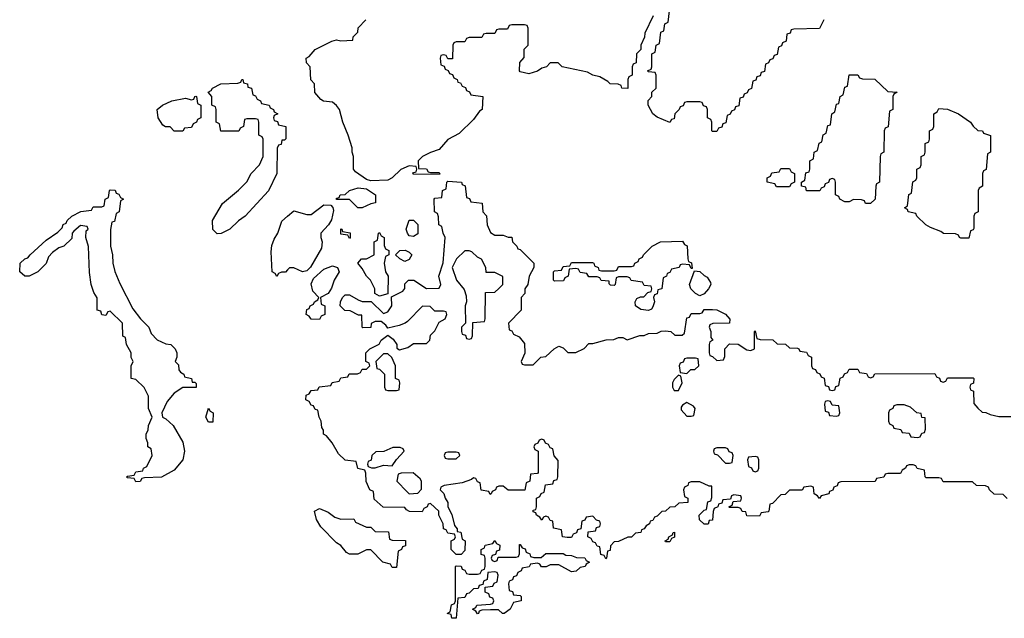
# Model space of a CAD drawing. Header units: inches. Extents: x 2112843 to 2323771, y 35243 to 209174.
# Tile 13 of 83: x 2188746 to 2193356, y 56668 to 59470. Entities that reach past the tile are written whole.
import ezdxf

# ---------------------------------------------------------------- set-up
doc = ezdxf.new("R2010")
doc.units = ezdxf.units.IN
doc.header["$MEASUREMENT"] = 0
doc.layers.add('C1085', color=7, linetype='Continuous')
doc.layers.add('C1095', color=7, linetype='Continuous')

msp = doc.modelspace()

# ---------------------------------------------------------------- linework, layer by layer
at = {"layer": 'C1085', "color": 6}
for points in [[(2189670, 58468), (2189650, 58488), (2189648.7, 58530), (2189695.3, 58610), (2189770, 58671.3), (2189809, 58711), (2189829.3, 58750.7), (2189868.9, 58791.2), (2189886, 58830), (2189886, 58910), (2189882, 58922), (2189866, 58930), (2189866, 58990), (2189862, 59002), (2189850, 59006), (2189810, 59006), (2189798, 59002), (2189794, 58970), (2189778, 58962), (2189771.6, 58948.4), (2189688, 58948), (2189682, 58982), (2189666, 58990), (2189666, 59050), (2189662, 59062), (2189646, 59070), (2189646, 59110), (2189628, 59130), (2189642, 59138), (2189648.7, 59150), (2189688, 59170), (2189767.3, 59172.7), (2189782, 59178), (2189786, 59190), (2189790, 59190.7), (2189794, 59174), (2189812, 59170), (2189814, 59154), (2189832, 59150), (2189838, 59118), (2189850, 59114), (2189858, 59098), (2189874, 59090), (2189878, 59078), (2189914, 59070), (2189918, 59058), (2189934, 59050), (2189938, 59038), (2189954, 59030), (2189938, 59022), (2189934, 59010), (2189938, 58998), (2189952.7, 58992.7), (2189958, 58978), (2189992, 58970), (2189991.6, 58911.6), (2189986, 58906), (2189974, 58906), (2189970, 58886), (2189958, 58882), (2189952, 58868), (2189950.7, 58750), (2189910.4, 58669.6), (2189801, 58550), (2189770, 58529), (2189730, 58488.7), (2189690, 58468.7)], [(2189510, 58948), (2189470, 58948.7), (2189450, 58968), (2189428.4, 58968.4), (2189416.4, 58976.4), (2189394, 59010), (2189389, 59050), (2189415.3, 59070), (2189458, 59090), (2189522, 59102), (2189550, 59094), (2189562, 59098), (2189566, 59110), (2189571.1, 59111.2), (2189574, 59110), (2189578, 59078), (2189594, 59070), (2189594, 59010), (2189578, 59002), (2189574, 58990), (2189558, 58982), (2189550, 58966), (2189518, 58962)], [(2189554, 57774), (2189566, 57774), (2189572.7, 57767.3), (2189572, 57748), (2189510, 57748), (2189470, 57722), (2189436.9, 57683.1), (2189412, 57630), (2189414, 57610), (2189430, 57602), (2189464.7, 57570), (2189510, 57492), (2189517.6, 57450), (2189510, 57409.3), (2189470, 57361.2), (2189410, 57328.7), (2189330, 57326), (2189318, 57322), (2189310, 57308), (2189290, 57306), (2189282, 57322), (2189250, 57326), (2189246, 57330), (2189250, 57334), (2189282, 57338), (2189290, 57354), (2189322, 57358), (2189326, 57370), (2189342, 57378), (2189366, 57430), (2189362, 57462), (2189346, 57470), (2189346, 57490), (2189338, 57510), (2189338, 57530), (2189348, 57550), (2189348.7, 57570), (2189366, 57610), (2189348.7, 57650), (2189348.4, 57708.4), (2189328.4, 57748.4), (2189290, 57786), (2189268, 57790), (2189268, 57850), (2189278, 57870), (2189268.4, 57888.4), (2189268, 57910), (2189246, 57950), (2189242, 57982), (2189228.4, 57988.4), (2189228, 58050), (2189170, 58106), (2189158, 58102), (2189150, 58086), (2189130, 58088), (2189126, 58106), (2189109, 58110), (2189108.4, 58168.4), (2189093.2, 58193.2), (2189081.2, 58230), (2189073.6, 58286.4), (2189068.4, 58408.4), (2189055.3, 58450), (2189058, 58482), (2189066, 58490), (2189062, 58502), (2189030, 58506), (2188999.6, 58480.4), (2188992, 58470), (2188990, 58446), (2188952, 58410), (2188930, 58402), (2188899.8, 58380.2), (2188880.7, 58359.3), (2188870.6, 58329.4), (2188831.3, 58290), (2188790, 58269), (2188770, 58268.7), (2188746, 58290), (2188748.7, 58330), (2188770, 58350.8), (2188784.7, 58355.3), (2188795.3, 58370), (2188870, 58437.3), (2188925.2, 58474.8), (2188944.7, 58495.3), (2188950, 58511), (2188963.1, 58516.9), (2188969, 58530), (2188990, 58550.8), (2189032, 58572), (2189082, 58578), (2189090, 58594), (2189130, 58594), (2189142, 58598), (2189146, 58630), (2189162, 58638), (2189166, 58670), (2189170, 58674), (2189192.7, 58672.7), (2189198, 58658), (2189210, 58654), (2189218, 58638), (2189232, 58630), (2189218, 58622), (2189212, 58570), (2189198, 58562), (2189190, 58526), (2189178, 58522), (2189171.6, 58488.4), (2189171, 58410), (2189181, 58370), (2189182.8, 58330), (2189190.9, 58290.9), (2189215.3, 58235.3), (2189276, 58116), (2189311.3, 58070), (2189350.6, 58030.6), (2189361.4, 58001.4), (2189390, 57971.3), (2189430, 57952), (2189454, 57950), (2189474, 57930), (2189482, 57910), (2189482, 57890), (2189474, 57870), (2189490, 57854), (2189491.3, 57831.3), (2189499.6, 57819.6), (2189514, 57810), (2189518, 57798), (2189550.9, 57790.9)], [(2189630, 57586), (2189618, 57610), (2189630, 57652), (2189638, 57638), (2189652, 57630), (2189650, 57586)]]:
    msp.add_lwpolyline(points, close=True, dxfattribs=at)
msp.add_lwpolyline([(2190000, 58298.3), (2189990, 58288.7), (2189972, 58288), (2189958, 58282), (2189950, 58268), (2189942, 58282), (2189928, 58290), (2189923.1, 58383.1), (2189926.8, 58413.2), (2189937.5, 58442.5), (2189954, 58470), (2189972.9, 58527.1), (2190000, 58549.7)], dxfattribs=at)
at = {"layer": 'C1095', "color": 6}
for points in [[(2191711.6, 59488.4), (2191672.7, 59407.3), (2191671.6, 59388.4), (2191654, 59350), (2191654, 59330), (2191634, 59310), (2191631.6, 59268.4), (2191618, 59262), (2191614, 59250), (2191614, 59210), (2191598, 59202), (2191594, 59190), (2191592.7, 59147.3), (2191566, 59150), (2191562, 59162), (2191548.4, 59168.4), (2191510, 59169.6), (2191500.2, 59180.2), (2191462, 59202), (2191428.7, 59210), (2191404.1, 59224.1), (2191286, 59250), (2191267.3, 59267.3), (2191230, 59268), (2191212, 59250), (2191190, 59242.7), (2191170, 59229.5), (2191130, 59217.2), (2191090, 59226), (2191086, 59230), (2191088, 59270), (2191107.3, 59292.7), (2191108.4, 59331.6), (2191126, 59350), (2191126, 59430), (2191122, 59442), (2191110, 59446), (2191050, 59446), (2191038, 59442), (2191030, 59426), (2190990, 59426), (2190978, 59422), (2190970, 59406), (2190930, 59406), (2190918, 59402), (2190910, 59386), (2190850, 59386), (2190838, 59382), (2190830, 59366), (2190790, 59366), (2190778, 59362), (2190774, 59350), (2190772.7, 59287.3), (2190750, 59286), (2190742, 59302), (2190730, 59306), (2190718, 59302), (2190714, 59290), (2190718, 59258), (2190732.7, 59252.7), (2190738, 59238), (2190752.7, 59232.7), (2190758, 59218), (2190772.7, 59212.7), (2190778, 59198), (2190794, 59190), (2190798, 59178), (2190810, 59174), (2190818, 59158), (2190832.7, 59152.7), (2190838, 59138), (2190852.7, 59132.7), (2190858, 59118), (2190914, 59110), (2190910.8, 59050), (2190898.8, 59041.2), (2190870, 59002), (2190803.5, 58936.5), (2190750, 58908.7), (2190710, 58862), (2190670, 58849), (2190632, 58830), (2190612, 58810), (2190614, 58774), (2190650, 58771.3), (2190658, 58758), (2190670, 58754), (2190710, 58754), (2190712.7, 58747.3), (2190590, 58746), (2190587.3, 58752.7), (2190602, 58758), (2190606, 58770), (2190602, 58782), (2190570, 58786), (2190530, 58768.7), (2190490, 58729), (2190470, 58719), (2190390, 58715.3), (2190370, 58722), (2190318, 58758), (2190309.2, 58770), (2190308.7, 58830), (2190302, 58850), (2190302, 58870), (2190284, 58930), (2190259, 58990), (2190244, 59050), (2190230, 59068.7), (2190210, 59084), (2190168.9, 59088.8), (2190156.4, 59096.4), (2190128.4, 59128.4), (2190126, 59170), (2190108.4, 59188.4), (2190106, 59250), (2190088.4, 59268.4), (2190088, 59290), (2190102, 59298), (2190129, 59330), (2190208, 59370), (2190230, 59376), (2190250, 59371.3), (2190306, 59374), (2190308, 59390), (2190328.9, 59411.2), (2190330, 59432), (2190366, 59470)], [(2192510.6, 59470), (2192490.9, 59429.1), (2192370, 59426), (2192358, 59422), (2192352.7, 59407.3), (2192338, 59402), (2192334, 59370), (2192318, 59362), (2192312.7, 59347.3), (2192298, 59342), (2192292.7, 59307.3), (2192278, 59302), (2192272.7, 59287.3), (2192258, 59282), (2192252.7, 59267.3), (2192238, 59262), (2192232.7, 59227.3), (2192218, 59222), (2192212.7, 59207.3), (2192198, 59202), (2192192.7, 59187.3), (2192178, 59182), (2192172.7, 59147.3), (2192158, 59142), (2192152.7, 59127.3), (2192138, 59122), (2192132.7, 59107.3), (2192118, 59102), (2192112.7, 59067.3), (2192098, 59062), (2192092.7, 59047.3), (2192078, 59042), (2192072.7, 59027.3), (2192058, 59022), (2192052.7, 58987.3), (2192038, 58982), (2192032.7, 58967.3), (2192018, 58962), (2192010, 58946), (2191990, 58946), (2191986, 58950), (2191986, 58990), (2191982, 59002), (2191966, 59010), (2191966, 59050), (2191962, 59062), (2191947.3, 59067.3), (2191942, 59082), (2191930, 59086), (2191870, 59086), (2191858, 59082), (2191852.7, 59067.3), (2191838, 59062), (2191834, 59050), (2191814, 59030), (2191810, 59006), (2191798, 59002), (2191790, 58988.7), (2191730, 59014), (2191710, 59029.5), (2191688.7, 59070), (2191688.4, 59091.6), (2191706, 59110), (2191706, 59130), (2191726, 59150), (2191726, 59210), (2191722, 59222), (2191690, 59226), (2191686, 59230), (2191702, 59238), (2191706, 59250), (2191706, 59310), (2191722, 59318), (2191726, 59350), (2191742, 59358), (2191748.4, 59411.6), (2191762, 59418), (2191766, 59450), (2191782, 59458), (2191788.4, 59511.6)], [(2193370, 57229), (2193350, 57248), (2193308.4, 57248.4), (2193286, 57270), (2193282, 57282), (2193267.3, 57287.3), (2193226, 57290), (2193207.3, 57307.3), (2193070, 57306), (2193062, 57322), (2193050, 57326), (2192990, 57326), (2192986, 57330), (2192982, 57362), (2192948.4, 57368.4), (2192942, 57382), (2192930, 57386), (2192910, 57386), (2192898, 57382), (2192894, 57370), (2192878, 57362), (2192870, 57346), (2192810, 57346), (2192798, 57342), (2192791.6, 57328.4), (2192758, 57322), (2192751.6, 57308.4), (2192590, 57306), (2192578, 57302), (2192572.7, 57287.3), (2192558, 57282), (2192552.7, 57267.3), (2192538, 57262), (2192534, 57250), (2192498, 57242), (2192490, 57228), (2192482, 57242), (2192466, 57250), (2192462, 57282), (2192450, 57286), (2192418, 57282), (2192410, 57268), (2192350, 57268), (2192330, 57248), (2192310, 57246), (2192270, 57206), (2192258, 57202), (2192254, 57170), (2192250, 57166), (2192218, 57162), (2192210, 57146), (2192150, 57148), (2192146, 57166), (2192128.4, 57168.4), (2192122, 57182), (2192110, 57186), (2192070, 57186), (2192066, 57190), (2192082, 57198), (2192086, 57214), (2192122, 57218), (2192126, 57230), (2192122, 57242), (2192090, 57246), (2192078, 57242), (2192074, 57226), (2192038, 57222), (2192032.7, 57207.3), (2192018, 57202), (2192014, 57190), (2191998, 57182), (2191992.7, 57167.3), (2191990, 57128), (2191974, 57126), (2191970, 57108), (2191950, 57108), (2191928.4, 57128.4), (2191928, 57150), (2191950, 57174), (2191962, 57178), (2191967.3, 57212.7), (2191982, 57218), (2191987.3, 57232.7), (2191986, 57286), (2191974, 57286), (2191930, 57306), (2191890, 57306), (2191878, 57302), (2191874, 57290), (2191858, 57282), (2191854, 57270), (2191858, 57238), (2191874, 57230), (2191874, 57210), (2191832.7, 57207.3), (2191814, 57190), (2191790, 57188), (2191770, 57168.7), (2191752, 57168), (2191730, 57146), (2191718, 57142), (2191710, 57126), (2191698, 57122), (2191694, 57110), (2191679.6, 57100.4), (2191670, 57086), (2191658, 57082), (2191654, 57070), (2191630, 57066), (2191610, 57048), (2191592.7, 57047.3), (2191550, 57028), (2191530, 57026), (2191512.7, 57007.3), (2191510, 56986), (2191498, 56982), (2191494, 56950), (2191490, 56946), (2191482, 56962), (2191467.3, 56967.3), (2191462, 57002), (2191450, 57006), (2191442, 57022), (2191430, 57026), (2191422, 57042), (2191406, 57050), (2191407.3, 57072.7), (2191442, 57078), (2191447.3, 57092.7), (2191462, 57098), (2191466, 57110), (2191462, 57122), (2191447.3, 57127.3), (2191430, 57146), (2191398, 57142), (2191392.7, 57127.3), (2191378, 57122), (2191372.7, 57087.3), (2191358, 57082), (2191352.7, 57067.3), (2191338, 57062), (2191330, 57046), (2191310, 57046), (2191288, 57050), (2191282, 57082), (2191246, 57090), (2191242, 57122), (2191230, 57126), (2191222, 57142), (2191210, 57146), (2191198, 57142), (2191190, 57128), (2191182, 57142), (2191166, 57150), (2191162, 57162), (2191150, 57166), (2191150, 57174), (2191162, 57178), (2191166, 57190), (2191166, 57230), (2191182, 57238), (2191187.3, 57252.7), (2191202, 57258), (2191207.3, 57292.7), (2191242, 57298), (2191247.3, 57312.7), (2191262, 57318), (2191266, 57330), (2191267.3, 57407.3), (2191248.4, 57428.4), (2191242, 57462), (2191230, 57466), (2191222, 57482), (2191207.3, 57487.3), (2191202, 57502), (2191190, 57506), (2191178, 57502), (2191172.7, 57487.3), (2191158, 57482), (2191154, 57470), (2191158, 57458), (2191174, 57450), (2191174, 57350), (2191170, 57346), (2191138, 57342), (2191134, 57310), (2191118, 57302), (2191111.6, 57268.4), (2191032.7, 57267.3), (2191010, 57286), (2190990, 57286), (2190978, 57282), (2190974, 57270), (2190958, 57262), (2190954, 57250), (2190948, 57248), (2190942, 57262), (2190907.3, 57267.3), (2190902, 57302), (2190890, 57306), (2190882, 57322), (2190870, 57326), (2190862, 57318), (2190817.3, 57302.7), (2190734, 57290), (2190718, 57282), (2190714, 57270), (2190731.6, 57251.6), (2190738, 57230), (2190750.7, 57210.7), (2190751.3, 57190), (2190770, 57154), (2190782, 57102), (2190794, 57086), (2190794, 57074), (2190811.1, 57071.2), (2190818, 57038), (2190832, 57030), (2190830, 56986), (2190812.7, 56967.3), (2190790, 56966), (2190766, 56990), (2190766, 57030), (2190782, 57038), (2190786, 57050), (2190782, 57062), (2190750, 57066), (2190742, 57082), (2190730, 57086), (2190728, 57110), (2190708, 57150), (2190708, 57170), (2190670, 57206), (2190658, 57202), (2190654, 57190), (2190638, 57182), (2190630, 57166), (2190571.6, 57168.4), (2190556.4, 57176.4), (2190550, 57186), (2190448.4, 57188.4), (2190406, 57226), (2190402, 57262), (2190386, 57270), (2190368.4, 57308.4), (2190367.3, 57347.3), (2190362, 57362), (2190328.9, 57368.8), (2190322, 57402), (2190270, 57408.7), (2190238, 57438), (2190209.3, 57489.3), (2190182, 57522), (2190168.7, 57530), (2190168, 57548), (2190160.4, 57560.4), (2190158, 57590), (2190148, 57610), (2190142, 57642), (2190130, 57646), (2190122, 57662), (2190110, 57666), (2190102, 57682), (2190086, 57690), (2190087.3, 57712.7), (2190102, 57718), (2190110, 57734), (2190142, 57738), (2190148.4, 57751.6), (2190202, 57758), (2190208.4, 57771.6), (2190242, 57778), (2190250, 57794), (2190282, 57798), (2190288.4, 57811.6), (2190327.3, 57812.7), (2190342, 57818), (2190350, 57834), (2190370, 57834), (2190386, 57850), (2190382, 57862), (2190366, 57870), (2190366, 57910), (2190386, 57930), (2190428.4, 57951.6), (2190438, 57970), (2190470, 57994), (2190495.3, 57975.3), (2190511.3, 57950), (2190512, 57932), (2190524.7, 57924.7), (2190564, 57936), (2190590, 57954), (2190650, 57954), (2190666, 57970), (2190670, 57994), (2190690, 58014), (2190710, 58054), (2190738, 58070), (2190746, 58090), (2190742, 58102), (2190730, 58106), (2190690, 58106), (2190668, 58128), (2190631.6, 58128.4), (2190562, 58058), (2190551, 58049), (2190522, 58038), (2190470, 58026), (2190460.4, 58040.4), (2190438, 58058), (2190410, 58058), (2190392, 58048), (2190390, 58028.7), (2190352.7, 58027.3), (2190348.7, 58030), (2190347.3, 58087.3), (2190332.7, 58087.3), (2190292.7, 58107.3), (2190268, 58108), (2190246, 58130), (2190248, 58150), (2190258, 58170), (2190270, 58182), (2190290, 58182), (2190330, 58158), (2190350, 58151.3), (2190391.1, 58151.2), (2190450, 58094), (2190470, 58102), (2190488.7, 58130), (2190487.3, 58172.7), (2190540.4, 58199.6), (2190548.7, 58211.3), (2190550, 58234), (2190566, 58250), (2190590.7, 58250.7), (2190650, 58212), (2190710, 58214), (2190718, 58230), (2190708.7, 58270), (2190728.9, 58331.2), (2190738, 58450), (2190728, 58470), (2190722, 58502), (2190708, 58510), (2190707.3, 58547.3), (2190702, 58562), (2190688, 58570), (2190686, 58630), (2190690, 58634), (2190722, 58638), (2190726, 58670), (2190742, 58678), (2190746, 58710), (2190750, 58714), (2190814, 58710), (2190818, 58698), (2190831.6, 58691.6), (2190838, 58638), (2190852.7, 58632.7), (2190858, 58618), (2190911.6, 58611.6), (2190914, 58570), (2190931.6, 58551.6), (2190934, 58510), (2190950, 58474), (2190970, 58462), (2191010, 58462), (2191032.7, 58452.7), (2191050, 58452), (2191054, 58430), (2191074, 58410), (2191078, 58398), (2191090, 58394), (2191154, 58330), (2191154, 58310), (2191131.3, 58268.7), (2191124.7, 58230), (2191111.3, 58210), (2191111.3, 58188.7), (2191094, 58170), (2191094, 58110), (2191034, 58050), (2191038, 58018), (2191050, 58014), (2191058, 57998), (2191084.7, 57984.7), (2191110, 57954), (2191111.3, 57908.7), (2191094, 57870), (2191098, 57858), (2191110, 57854), (2191150, 57854), (2191186, 57890), (2191210, 57894), (2191248, 57930), (2191270, 57942), (2191290, 57934), (2191312.7, 57912.7), (2191350, 57912), (2191388.4, 57931.6), (2191410, 57954), (2191430, 57954), (2191491.6, 57971.6), (2191527.3, 57972.7), (2191550, 57982), (2191570, 57982), (2191590, 57972), (2191650, 57991), (2191670, 57991.3), (2191690, 58001), (2191730, 58002), (2191750, 58012), (2191770, 58014), (2191794, 58010), (2191812.7, 57992.7), (2191847.3, 57992.7), (2191858, 58002), (2191870, 58074), (2191882, 58078), (2191890, 58094), (2191930, 58094), (2191942, 58098), (2191950, 58114), (2191990, 58114), (2192010, 58112), (2192050, 58091.3), (2192071.1, 58068.8), (2192070, 58048.7), (2191992, 58048), (2191978, 58042), (2191974, 58030), (2191982, 58010), (2191982, 57982), (2191991.3, 57970), (2191978, 57962), (2191974, 57950), (2191974, 57910), (2191978, 57898), (2191990, 57894), (2192010, 57874), (2192042, 57878), (2192047.3, 57892.7), (2192048, 57930), (2192070, 57952), (2192110, 57951.3), (2192150, 57924.7), (2192170, 57922), (2192186, 57930), (2192186, 58010), (2192190, 58014), (2192198, 57978), (2192212.7, 57972.7), (2192271.6, 57971.6), (2192292.7, 57952.7), (2192331.1, 57951.2), (2192350, 57934), (2192387.3, 57932.7), (2192394, 57930), (2192398, 57918), (2192430, 57914), (2192438, 57898), (2192454, 57890), (2192454, 57850), (2192458, 57838), (2192472.7, 57832.7), (2192478, 57818), (2192492.7, 57812.7), (2192498, 57798), (2192512.7, 57792.7), (2192518, 57758), (2192532.7, 57752.7), (2192538, 57738), (2192550, 57734), (2192562, 57738), (2192567.3, 57752.7), (2192582, 57758), (2192587.3, 57792.7), (2192602, 57798), (2192607.3, 57812.7), (2192622, 57818), (2192630, 57834), (2192670, 57834), (2192678, 57818), (2192710, 57814), (2192718, 57798), (2192730, 57794), (2192742, 57798), (2192750, 57812), (2193030, 57814), (2193038, 57798), (2193052.7, 57792.7), (2193058, 57778), (2193070, 57774), (2193082, 57778), (2193090, 57794), (2193210, 57794), (2193214, 57790), (2193211.6, 57768.4), (2193198, 57762), (2193194, 57750), (2193198, 57738), (2193211.3, 57731.3), (2193212.7, 57672.7), (2193231.6, 57651.6), (2193252.7, 57632.7), (2193270, 57632), (2193290, 57622), (2193330, 57612), (2193387.3, 57612.7)], [(2190000, 58549.7), (2190030, 58574.8), (2190090, 58558), (2190110, 58558), (2190170, 58602.8), (2190202, 58602), (2190211.6, 58591.6), (2190216, 58576), (2190206.4, 58533.6), (2190192, 58510), (2190156, 58470), (2190156, 58450), (2190162.8, 58430), (2190159.8, 58400.2), (2190108, 58312), (2190090, 58294), (2190070.8, 58289.2), (2190030, 58308.7), (2190010, 58308), (2190000, 58298.3)]]:
    msp.add_lwpolyline(points, dxfattribs=at)
for points in [[(2192730, 58609.2), (2192706, 58610), (2192702, 58622), (2192687.3, 58627.3), (2192650, 58628), (2192630, 58618), (2192610, 58618), (2192586, 58630), (2192582, 58642), (2192566, 58650), (2192566, 58710), (2192562, 58722), (2192550, 58726), (2192538, 58722), (2192532.7, 58707.3), (2192518, 58702), (2192512.7, 58687.3), (2192498, 58682), (2192491.6, 58668.4), (2192430, 58669.2), (2192426, 58686), (2192406, 58690), (2192406, 58710), (2192422, 58718), (2192427.3, 58752.7), (2192442, 58758), (2192446, 58770), (2192446, 58810), (2192462, 58818), (2192466, 58850), (2192482, 58858), (2192488.4, 58891.6), (2192502, 58898), (2192508.4, 58931.6), (2192522, 58938), (2192530, 58974), (2192542, 58978), (2192548, 59030), (2192562, 59038), (2192570, 59074), (2192582, 59078), (2192588, 59110), (2192602, 59118), (2192610, 59154), (2192622, 59158), (2192630, 59212), (2192670, 59211.3), (2192678, 59198), (2192692.7, 59192.7), (2192750, 59191), (2192810, 59134), (2192854, 59130), (2192838, 59122), (2192834, 59110), (2192834, 59050), (2192818, 59042), (2192811.6, 58968.4), (2192798, 58962), (2192794, 58950), (2192792, 58850), (2192778, 58842), (2192774, 58830), (2192771.3, 58710), (2192758, 58702), (2192754, 58690), (2192752, 58630)], [(2193152, 58448), (2193146, 58450), (2193142, 58462), (2193127.3, 58467.3), (2193070.8, 58469.2), (2193058.6, 58478.6), (2193010, 58497.2), (2192988.7, 58510), (2192946, 58550), (2192942, 58562), (2192906, 58570), (2192902, 58582), (2192888, 58590), (2192902, 58598), (2192908.4, 58651.6), (2192922, 58658), (2192928.4, 58711.6), (2192942, 58718), (2192946, 58730), (2192946, 58770), (2192962, 58778), (2192966, 58790), (2192966, 58830), (2192982, 58838), (2192986, 58850), (2192986, 58890), (2193002, 58898), (2193006, 58910), (2193006, 58950), (2193022, 58958), (2193026, 58970), (2193026, 59030), (2193042, 59038), (2193050, 59054), (2193090, 59051.3), (2193142, 59030), (2193198, 58990), (2193210.8, 58970.8), (2193231.6, 58951.6), (2193254, 58950), (2193258, 58938), (2193292, 58928), (2193292, 58850), (2193278, 58842), (2193271.6, 58768.4), (2193258, 58762), (2193254, 58750), (2193254, 58690), (2193238, 58682), (2193234, 58670), (2193234, 58570), (2193218, 58562), (2193214, 58550), (2193212.7, 58492.7), (2193210, 58486), (2193198, 58482), (2193190, 58448)], [(2192290, 58688), (2192282, 58702), (2192246, 58710), (2192246, 58730), (2192262, 58738), (2192267.3, 58752.7), (2192302, 58758), (2192310, 58774), (2192350, 58774), (2192358, 58758), (2192374, 58750), (2192374, 58710), (2192358, 58702), (2192350, 58688)], [(2190350, 58588.7), (2190329.1, 58589.1), (2190290, 58628), (2190230, 58628), (2190230, 58634), (2190242, 58638), (2190246, 58650), (2190270, 58652), (2190290, 58670.8), (2190330, 58682.8), (2190370, 58678), (2190411.3, 58650), (2190412, 58612), (2190390, 58608.7)], [(2190590, 58455.3), (2190570, 58458), (2190562, 58470), (2190555.3, 58490), (2190570, 58532), (2190590, 58532), (2190610, 58512), (2190610, 58468)], [(2190290, 58446), (2190282, 58462), (2190250, 58466), (2190248.9, 58491.2), (2190254, 58490), (2190258, 58478), (2190292.7, 58472.7), (2190294, 58450)], [(2190430, 58175.3), (2190409, 58189), (2190408.7, 58210), (2190388, 58250), (2190369, 58269), (2190350, 58306), (2190328.7, 58330), (2190346, 58350), (2190370, 58351.3), (2190406, 58370), (2190406, 58430), (2190422, 58438), (2190426, 58470), (2190430, 58474), (2190438, 58458), (2190452, 58450), (2190452.7, 58412.7), (2190458, 58398), (2190474, 58390), (2190474, 58370), (2190458, 58362), (2190452, 58330), (2190458, 58290), (2190471.3, 58270), (2190470, 58186)], [(2191890, 58306), (2191882, 58322), (2191850, 58326), (2191838, 58322), (2191834, 58310), (2191798, 58302), (2191790, 58286), (2191778, 58282), (2191774, 58270), (2191758, 58262), (2191752, 58210), (2191734, 58206), (2191730, 58186), (2191718, 58182), (2191714, 58170), (2191718, 58150), (2191710, 58126), (2191704.7, 58115.3), (2191690, 58108.7), (2191653.6, 58113.6), (2191628.7, 58130), (2191628, 58150), (2191635.3, 58164.7), (2191652, 58172), (2191668, 58172), (2191687.3, 58192.7), (2191702, 58198), (2191706, 58210), (2191702, 58222), (2191670, 58226), (2191662, 58242), (2191608.4, 58248.4), (2191602, 58262), (2191590, 58266), (2191550, 58266), (2191538, 58262), (2191534, 58230), (2191530, 58226), (2191512.7, 58227.3), (2191506, 58234), (2191506, 58246), (2191468.9, 58248.8), (2191462, 58262), (2191450, 58266), (2191410, 58266), (2191402, 58282), (2191370, 58286), (2191362, 58302), (2191350, 58306), (2191318, 58302), (2191314, 58270), (2191298, 58262), (2191292.7, 58247.3), (2191250, 58246), (2191246, 58250), (2191246, 58290), (2191250, 58294), (2191282, 58298), (2191290, 58314), (2191322, 58318), (2191330, 58334), (2191427.3, 58332.7), (2191434, 58330), (2191438, 58318), (2191454, 58310), (2191458, 58298), (2191470, 58294), (2191530, 58294), (2191542, 58298), (2191550, 58314), (2191610, 58314), (2191622, 58318), (2191626, 58330), (2191642, 58338), (2191646, 58350), (2191662, 58358), (2191666, 58370), (2191708, 58410), (2191746, 58430), (2191850, 58434), (2191858, 58418), (2191871.6, 58411.6), (2191874, 58350), (2191878, 58338), (2191891.6, 58331.6), (2191894, 58306)], [(2190550, 58338), (2190526, 58350), (2190506, 58370), (2190526, 58390), (2190551.1, 58391.2), (2190570, 58382), (2190582, 58370), (2190570, 58348)], [(2190850, 58388.7), (2190830, 58388.7), (2190791.3, 58350), (2190771, 58310), (2190790.9, 58250.9), (2190826.8, 58206.8), (2190836.9, 58176.9), (2190838, 58150), (2190831.3, 58130), (2190834, 58050), (2190814, 58030), (2190814, 58010), (2190818, 57998), (2190832.7, 57992.7), (2190838, 57978), (2190850, 57974), (2190862, 57978), (2190866, 57990), (2190867.3, 58052.7), (2190922, 58058), (2190926, 58070), (2190927.3, 58192.7), (2190970, 58194), (2190990, 58212), (2191008, 58230), (2191007.3, 58267.3), (2190970, 58286), (2190930, 58286), (2190928.7, 58310), (2190908.4, 58348.4), (2190890, 58358), (2190863.1, 58383.1)], [(2190150, 58066), (2190110, 58068), (2190102, 58082), (2190088, 58090), (2190090, 58114), (2190102, 58118), (2190106, 58130), (2190122, 58138), (2190126, 58150), (2190142, 58158), (2190146, 58170), (2190119, 58199), (2190110, 58234), (2190122, 58258), (2190170, 58302), (2190210, 58318), (2190234, 58310), (2190242, 58290), (2190218, 58250), (2190206.4, 58213.6), (2190191, 58189), (2190154, 58170), (2190158, 58138), (2190174, 58130), (2190174, 58090), (2190158, 58082)], [(2191930, 58178), (2191910, 58188), (2191888.7, 58210), (2191882, 58230), (2191906, 58294), (2191930, 58292), (2191950, 58272), (2191964.7, 58264.7), (2191979.6, 58239.6), (2191982, 58230), (2191971.3, 58210), (2191950, 58186)], [(2190470, 57906), (2190450, 57906), (2190414, 57870), (2190418, 57838), (2190430, 57834), (2190454, 57810), (2190454, 57750), (2190458, 57738), (2190470, 57734), (2190510, 57734), (2190522, 57738), (2190526, 57770), (2190522, 57782), (2190506, 57790), (2190506, 57850), (2190488, 57888)], [(2191910, 57886), (2191870, 57886), (2191858, 57882), (2191852.7, 57867.3), (2191838, 57862), (2191834, 57850), (2191838, 57818), (2191870, 57814), (2191888, 57832), (2191907.3, 57832.7), (2191926, 57850), (2191922, 57882)], [(2191830, 57806), (2191810, 57786), (2191802, 57770), (2191802, 57750), (2191810, 57734), (2191830, 57734), (2191848, 57770), (2191842, 57802)], [(2191870, 57678), (2191850, 57666), (2191843.6, 57656.4), (2191843.6, 57643.6), (2191870, 57614), (2191890, 57614), (2191902, 57618), (2191908, 57650), (2191900.4, 57660.4)], [(2192530, 57686), (2192518, 57682), (2192514, 57670), (2192518, 57638), (2192532.7, 57632.7), (2192538, 57618), (2192570, 57614), (2192582, 57618), (2192586, 57630), (2192582, 57662), (2192550, 57666), (2192542, 57682)], [(2192887.3, 57667.3), (2192852.7, 57667.3), (2192838, 57662), (2192834, 57650), (2192818, 57642), (2192814, 57630), (2192814, 57590), (2192818, 57578), (2192834, 57570), (2192838, 57558), (2192871.6, 57551.6), (2192878, 57538), (2192910, 57534), (2192918, 57518), (2192950, 57514), (2192962, 57518), (2192970, 57534), (2192982, 57538), (2192987.3, 57552.7), (2192986, 57606), (2192970, 57608), (2192966, 57626), (2192946, 57630), (2192916.4, 57656.4)], [(2190527.3, 57467.3), (2190492.7, 57467.3), (2190451.1, 57448.8), (2190412.7, 57447.3), (2190394, 57430), (2190391.6, 57408.4), (2190378, 57402), (2190374, 57390), (2190378, 57378), (2190392.7, 57372.7), (2190410, 57372), (2190450, 57384.7), (2190490, 57382), (2190510, 57412), (2190546, 57450), (2190542, 57462)], [(2190790, 57446), (2190750, 57446), (2190738, 57442), (2190734, 57430), (2190738, 57418), (2190750, 57414), (2190790, 57414), (2190806, 57430), (2190802, 57442)], [(2192050, 57466), (2192010, 57466), (2191998, 57462), (2191994, 57450), (2191998, 57438), (2192012.7, 57432.7), (2192050, 57394), (2192070, 57394), (2192082, 57398), (2192086, 57430), (2192082, 57442), (2192067.3, 57447.3), (2192062, 57462)], [(2192190, 57426), (2192158, 57422), (2192154, 57410), (2192158, 57378), (2192172.7, 57372.7), (2192178, 57358), (2192190, 57354), (2192202, 57358), (2192206, 57370), (2192206, 57410), (2192202, 57422)], [(2190588.4, 57348.4), (2190532.7, 57347.3), (2190518, 57342), (2190512, 57310), (2190559.8, 57259.8), (2190570, 57251.3), (2190610, 57254), (2190627.3, 57272.7), (2190628, 57310), (2190620.4, 57320.4)], [(2190250, 57131.3), (2190310, 57134), (2190318, 57118), (2190370, 57094), (2190390, 57094), (2190410, 57074), (2190472.7, 57072.7), (2190478, 57038), (2190490, 57034), (2190552.7, 57032.7), (2190552.7, 57007.3), (2190538, 57002), (2190534, 56990), (2190518, 56982), (2190510, 56906), (2190490, 56906), (2190482, 56922), (2190446, 56930), (2190390, 56988), (2190370, 56988), (2190328.9, 56968.8), (2190290, 56968.7), (2190276.4, 56976.4), (2190249.1, 57009.1), (2190230, 57022), (2190156.5, 57096.5), (2190135.3, 57130), (2190126, 57170), (2190150, 57182), (2190190, 57164.7), (2190222, 57142)], [(2190970, 56934), (2190982, 56938), (2190986, 56954), (2191070, 56954), (2191082, 56958), (2191086, 56970), (2191086, 57014), (2191090, 57014), (2191098, 56998), (2191112.7, 56992.7), (2191118, 56978), (2191134, 56970), (2191138, 56958), (2191152.7, 56952.7), (2191187.3, 56952.7), (2191210, 56971.3), (2191290, 56971.3), (2191303.6, 56963.6), (2191330, 56962), (2191352.7, 56952.7), (2191391.6, 56951.6), (2191398, 56938), (2191414, 56930), (2191398, 56922), (2191394, 56910), (2191370, 56906), (2191351.6, 56888.4), (2191330, 56886), (2191270, 56918), (2191230, 56918), (2191210.9, 56909.1), (2191188.7, 56908.7), (2191182, 56922), (2191170, 56926), (2191138, 56922), (2191131.6, 56908.4), (2191098, 56902), (2191094, 56890), (2191078, 56882), (2191072.7, 56867.3), (2191058, 56862), (2191052.7, 56847.3), (2191038, 56842), (2191034, 56830), (2191038, 56798), (2191052.7, 56792.7), (2191058, 56778), (2191090, 56774), (2191094, 56770), (2191094, 56750), (2191058, 56742), (2191042, 56710), (2191014, 56690), (2191006, 56690), (2190987.3, 56707.3), (2190950, 56708), (2190910, 56706), (2190898, 56702), (2190894, 56690), (2190888.9, 56688.8), (2190882, 56702), (2190866, 56710), (2190882, 56718), (2190886, 56730), (2190950, 56734), (2190962, 56738), (2190966, 56750), (2190962, 56762), (2190947.3, 56767.3), (2190942, 56782), (2190926, 56790), (2190926, 56814), (2190962, 56818), (2190967.3, 56832.7), (2190982, 56838), (2190986, 56870), (2190982, 56882), (2190970, 56886), (2190938, 56882), (2190934, 56850), (2190918, 56842), (2190914, 56826), (2190898, 56822), (2190892, 56808), (2190870, 56806), (2190850, 56786), (2190838, 56782), (2190830, 56766), (2190798, 56762), (2190790, 56668), (2190770, 56668), (2190766, 56686), (2190748, 56690), (2190762, 56698), (2190768.4, 56731.6), (2190782, 56738), (2190786, 56750), (2190786, 56910), (2190790, 56914), (2190812.7, 56912.7), (2190818, 56898), (2190830, 56894), (2190838, 56878), (2190850, 56874), (2190890, 56874), (2190902, 56878), (2190910, 56894), (2190922, 56898), (2190926, 56910), (2190926, 56950), (2190922, 56962), (2190907.3, 56967.3), (2190906, 56990), (2190922, 56998), (2190926, 57010), (2190962, 57018), (2190970, 57032), (2190978, 57018), (2190994, 57010), (2190992.7, 56987.3), (2190978, 56982), (2190974, 56966), (2190958, 56962), (2190954, 56950), (2190958, 56938)], [(2191770, 57026), (2191768, 57030), (2191782, 57038), (2191786, 57050), (2191802, 57058), (2191806, 57070), (2191811.6, 57071.6), (2191811.6, 57048.4), (2191798, 57042), (2191790, 57026)]]:
    msp.add_lwpolyline(points, close=True, dxfattribs=at)

doc.saveas('drawing.dxf')
